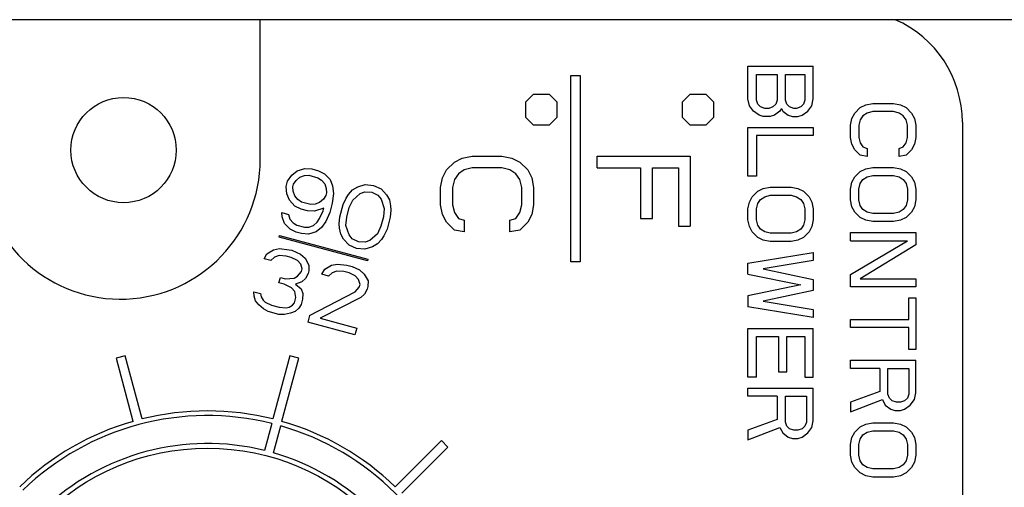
# Model space of a CAD drawing. Extents: x 4.1 to 87.9, y 1.7 to 56.9.
# Tile 13 of 17: x 53.2 to 54.2, y 21.6 to 22.1. Entities that reach past the tile are written whole.
import ezdxf

# ---------------------------------------------------------------- set-up
doc = ezdxf.new("R2010")
doc.units = 0
doc.layers.add('BODY', color=3, linetype='CONTINUOUS')

msp = doc.modelspace()

# ---------------------------------------------------------------- linework, layer by layer
at = {"layer": 'BODY', "linetype": 'CONTINUOUS'}
for p, q in [((54.7275, 22.0915), (48.5975, 22.0915)), ((53.4091, 21.9415), (53.4091, 22.0915)), ((53.9325, 22.0065), (53.9325, 22.0415)), ((53.9325, 22.0415), (54.0025, 22.0415)), ((54.0025, 22.0065), (54.0025, 22.0415)), ((53.7425, 21.8315), (53.7425, 22.0315)), ((53.7425, 22.0315), (53.7525, 22.0315)), ((53.7525, 22.0315), (53.7525, 21.8315)), ((53.9415, 22.0328), (53.9638, 22.0328)), ((53.9415, 22.0051), (53.9415, 22.0328)), ((53.9638, 22.0328), (53.9638, 22.0051)), ((53.9727, 22.0051), (53.9727, 22.0328)), ((53.9727, 22.0328), (53.9936, 22.0328)), ((53.9936, 22.0328), (53.9936, 22.0051)), ((53.6942, 22.0032), (53.7025, 22.0115)), ((53.7025, 22.0115), (53.7192, 22.0115)), ((53.7192, 22.0115), (53.7275, 22.0032)), ((53.8622, 22.0032), (53.8705, 22.0115)), ((53.8705, 22.0115), (53.8872, 22.0115)), ((53.8872, 22.0115), (53.8955, 22.0032)), ((53.6942, 21.9865), (53.6942, 22.0032)), ((53.7275, 22.0032), (53.7275, 21.9865)), ((53.8622, 21.9865), (53.8622, 22.0032)), ((53.8955, 22.0032), (53.8955, 21.9865)), ((53.934, 21.9992), (53.9325, 22.0065)), ((53.9385, 21.9934), (53.934, 21.9992)), ((53.9429, 22.0007), (53.9415, 22.0051)), ((53.9459, 21.9978), (53.9429, 22.0007)), ((53.9504, 21.9963), (53.9459, 21.9978)), ((53.9549, 21.9963), (53.9504, 21.9963)), ((53.9593, 21.9978), (53.9549, 21.9963)), ((53.9623, 22.0007), (53.9593, 21.9978)), ((53.9638, 22.0051), (53.9623, 22.0007)), ((53.9683, 21.9963), (53.9668, 21.9934)), ((53.9683, 21.9963), (53.9698, 21.9934)), ((53.9742, 22.0007), (53.9727, 22.0051)), ((53.9772, 21.9978), (53.9742, 22.0007)), ((53.9817, 21.9963), (53.9772, 21.9978)), ((53.9847, 21.9963), (53.9817, 21.9963)), ((53.9891, 21.9978), (53.9847, 21.9963)), ((53.9921, 22.0007), (53.9891, 21.9978)), ((53.9936, 22.0051), (53.9921, 22.0007)), ((53.9966, 21.9934), (54.001, 21.9992)), ((54.001, 21.9992), (54.0025, 22.0065)), ((54.047, 21.9913), (54.0529, 21.9972)), ((54.0529, 21.9972), (54.0589, 22.0001)), ((54.0589, 22.0001), (54.0664, 22.0015)), ((54.0664, 22.0015), (54.0887, 22.0015)), ((54.0887, 22.0015), (54.0961, 22.0001)), ((54.0961, 22.0001), (54.1021, 21.9972)), ((54.1021, 21.9972), (54.1081, 21.9913)), ((53.7025, 21.9782), (53.6942, 21.9865)), ((53.7275, 21.9865), (53.7192, 21.9782)), ((53.8705, 21.9782), (53.8622, 21.9865)), ((53.8955, 21.9865), (53.8872, 21.9782)), ((53.9444, 21.989), (53.9385, 21.9934)), ((53.9489, 21.9876), (53.9444, 21.989)), ((53.9564, 21.9876), (53.9489, 21.9876)), ((53.9608, 21.989), (53.9564, 21.9876)), ((53.9668, 21.9934), (53.9608, 21.989)), ((53.9698, 21.9934), (53.9757, 21.989)), ((53.9757, 21.989), (53.9802, 21.9876)), ((53.9802, 21.9876), (53.9861, 21.9876)), ((53.9861, 21.9876), (53.9906, 21.989)), ((53.9906, 21.989), (53.9966, 21.9934)), ((54.044, 21.9855), (54.047, 21.9913)), ((54.0559, 21.9884), (54.0529, 21.984)), ((54.0604, 21.9913), (54.0559, 21.9884)), ((54.0664, 21.9928), (54.0604, 21.9913)), ((54.0887, 21.9928), (54.0664, 21.9928)), ((54.0947, 21.9913), (54.0887, 21.9928)), ((54.0991, 21.9884), (54.0947, 21.9913)), ((54.1021, 21.984), (54.0991, 21.9884)), ((54.1081, 21.9913), (54.111, 21.9855)), ((53.7192, 21.9782), (53.7025, 21.9782)), ((53.8872, 21.9782), (53.8705, 21.9782)), ((53.9325, 21.9234), (53.9325, 21.9759)), ((53.9325, 21.9759), (54.0025, 21.9759)), ((54.0025, 21.9759), (54.0025, 21.9672)), ((54.0425, 21.9782), (54.044, 21.9855)), ((54.0425, 21.9651), (54.0425, 21.9782)), ((54.0529, 21.984), (54.0515, 21.9782)), ((54.0515, 21.9782), (54.0515, 21.9651)), ((54.1036, 21.9782), (54.1021, 21.984)), ((54.1036, 21.9651), (54.1036, 21.9782)), ((54.111, 21.9855), (54.1125, 21.9782)), ((54.1125, 21.9782), (54.1125, 21.9651)), ((54.1625, 21.9815), (54.1625, 20.7815)), ((53.9415, 21.9672), (53.9415, 21.9234)), ((54.0025, 21.9672), (53.9415, 21.9672)), ((54.044, 21.9578), (54.0425, 21.9651)), ((54.0515, 21.9651), (54.0529, 21.9592)), ((54.1021, 21.9592), (54.1036, 21.9651)), ((54.1125, 21.9651), (54.111, 21.9578)), ((54.047, 21.9519), (54.044, 21.9578)), ((54.0529, 21.9592), (54.0559, 21.9549)), ((54.0559, 21.9549), (54.0604, 21.9534)), ((54.0947, 21.9534), (54.0991, 21.9549)), ((54.0991, 21.9549), (54.1021, 21.9592)), ((54.111, 21.9578), (54.1081, 21.9519)), ((53.6259, 21.9428), (53.6366, 21.9449)), ((53.6366, 21.9449), (53.6685, 21.9449)), ((53.6685, 21.9449), (53.6791, 21.9428)), ((53.7705, 21.9449), (53.8705, 21.9449)), ((53.7705, 21.9324), (53.7705, 21.9449)), ((53.8705, 21.9449), (53.8705, 21.8699)), ((54.0529, 21.9461), (54.047, 21.9519)), ((54.0604, 21.9447), (54.0529, 21.9461)), ((54.0604, 21.9534), (54.0604, 21.9447)), ((54.0947, 21.9447), (54.0947, 21.9534)), ((54.1021, 21.9461), (54.0947, 21.9447)), ((54.1081, 21.9519), (54.1021, 21.9461)), ((53.6089, 21.9303), (53.6174, 21.9386)), ((53.6174, 21.9386), (53.6259, 21.9428)), ((53.6791, 21.9428), (53.6876, 21.9386)), ((53.6876, 21.9386), (53.6961, 21.9303)), ((54.0589, 21.9315), (54.0664, 21.933)), ((54.0664, 21.933), (54.0887, 21.933)), ((54.0887, 21.933), (54.0961, 21.9315)), ((53.4384, 21.9182), (53.4431, 21.9247)), ((53.4431, 21.9247), (53.4489, 21.9293)), ((53.4476, 21.9188), (53.4516, 21.9224)), ((53.4489, 21.9293), (53.4571, 21.9317)), ((53.4516, 21.9224), (53.4566, 21.9242)), ((53.4566, 21.9242), (53.4612, 21.9245)), ((53.4571, 21.9317), (53.4645, 21.9313)), ((53.4612, 21.9245), (53.471, 21.9218)), ((53.4645, 21.9313), (53.4715, 21.9294)), ((53.4715, 21.9294), (53.4782, 21.9261)), ((53.4782, 21.9261), (53.4841, 21.9199)), ((53.6047, 21.9219), (53.6089, 21.9303)), ((53.6217, 21.9261), (53.6174, 21.9199)), ((53.6281, 21.9303), (53.6217, 21.9261)), ((53.6366, 21.9324), (53.6281, 21.9303)), ((53.6685, 21.9324), (53.6366, 21.9324)), ((53.677, 21.9303), (53.6685, 21.9324)), ((53.6834, 21.9261), (53.677, 21.9303)), ((53.6876, 21.9199), (53.6834, 21.9261)), ((53.6961, 21.9303), (53.7004, 21.9219)), ((53.7705, 21.9324), (53.8173, 21.9324)), ((53.8173, 21.9324), (53.8173, 21.8782)), ((53.8301, 21.9324), (53.8578, 21.9324)), ((53.8301, 21.8782), (53.8301, 21.9324)), ((53.8578, 21.9324), (53.8578, 21.8699)), ((53.9415, 21.9234), (53.9325, 21.9234)), ((54.044, 21.9169), (54.047, 21.9228)), ((54.047, 21.9228), (54.0529, 21.9286)), ((54.0529, 21.9286), (54.0589, 21.9315)), ((54.0559, 21.9199), (54.0604, 21.9228)), ((54.0604, 21.9228), (54.0664, 21.9242)), ((54.0664, 21.9242), (54.0887, 21.9242)), ((54.0887, 21.9242), (54.0947, 21.9228)), ((54.0947, 21.9228), (54.0991, 21.9199)), ((54.0961, 21.9315), (54.1021, 21.9286)), ((54.1021, 21.9286), (54.1081, 21.9228)), ((54.1081, 21.9228), (54.111, 21.9169)), ((53.4368, 21.9125), (53.4384, 21.9182)), ((53.4377, 21.9045), (53.4368, 21.9125)), ((53.4442, 21.912), (53.445, 21.9149)), ((53.4445, 21.9073), (53.4442, 21.912)), ((53.445, 21.9149), (53.4476, 21.9188)), ((53.471, 21.9218), (53.4749, 21.9192)), ((53.4749, 21.9192), (53.4783, 21.9152)), ((53.4783, 21.9152), (53.48, 21.9102)), ((53.4841, 21.9199), (53.4868, 21.913)), ((53.4868, 21.913), (53.4877, 21.905)), ((53.5083, 21.9088), (53.5137, 21.9119)), ((53.5137, 21.9119), (53.5219, 21.9144)), ((53.5219, 21.9144), (53.5307, 21.9135)), ((53.5307, 21.9135), (53.5388, 21.9098)), ((53.6025, 21.9115), (53.6047, 21.9219)), ((53.6174, 21.9199), (53.6153, 21.9115)), ((53.6898, 21.9115), (53.6876, 21.9199)), ((53.7004, 21.9219), (53.7025, 21.9115)), ((53.9489, 21.9103), (53.9564, 21.9117)), ((53.9564, 21.9117), (53.9787, 21.9117)), ((53.9787, 21.9117), (53.9861, 21.9103)), ((54.0425, 21.9097), (54.044, 21.9169)), ((54.0515, 21.9097), (54.0529, 21.9155)), ((54.0529, 21.9155), (54.0559, 21.9199)), ((54.0991, 21.9199), (54.1021, 21.9155)), ((54.1021, 21.9155), (54.1036, 21.9097)), ((54.111, 21.9169), (54.1125, 21.9097)), ((53.4404, 21.8976), (53.4377, 21.9045)), ((53.4462, 21.9023), (53.4445, 21.9073)), ((53.4496, 21.8983), (53.4462, 21.9023)), ((53.4795, 21.9026), (53.4769, 21.8987)), ((53.4802, 21.9055), (53.4795, 21.9026)), ((53.48, 21.9102), (53.4802, 21.9055)), ((53.4877, 21.905), (53.4864, 21.8946)), ((53.5014, 21.8998), (53.5039, 21.9038)), ((53.5039, 21.9038), (53.5083, 21.9088)), ((53.5084, 21.8979), (53.5164, 21.905)), ((53.5164, 21.905), (53.5214, 21.9068)), ((53.5214, 21.9068), (53.5288, 21.9063)), ((53.5288, 21.9063), (53.5354, 21.903)), ((53.5354, 21.903), (53.5389, 21.899)), ((53.5388, 21.9098), (53.5447, 21.9036)), ((53.5447, 21.9036), (53.5477, 21.8982)), ((53.6025, 21.8928), (53.6025, 21.9115)), ((53.6153, 21.9115), (53.6153, 21.8928)), ((53.6898, 21.8928), (53.6898, 21.9115)), ((53.7025, 21.9115), (53.7025, 21.8928)), ((53.934, 21.8957), (53.937, 21.9015)), ((53.937, 21.9015), (53.9429, 21.9074)), ((53.9429, 21.9074), (53.9489, 21.9103)), ((53.9459, 21.8986), (53.9504, 21.9015)), ((53.9504, 21.9015), (53.9564, 21.903)), ((53.9564, 21.903), (53.9787, 21.903)), ((53.9787, 21.903), (53.9847, 21.9015)), ((53.9847, 21.9015), (53.9891, 21.8986)), ((53.9861, 21.9103), (53.9921, 21.9074)), ((53.9921, 21.9074), (53.9981, 21.9015)), ((53.9981, 21.9015), (54.001, 21.8957)), ((54.0425, 21.898), (54.0425, 21.9097)), ((54.0515, 21.898), (54.0515, 21.9097)), ((54.1036, 21.9097), (54.1036, 21.898)), ((54.1125, 21.9097), (54.1125, 21.898)), ((53.4463, 21.8914), (53.4404, 21.8976)), ((53.4529, 21.8881), (53.4463, 21.8914)), ((53.4535, 21.8957), (53.4496, 21.8983)), ((53.4633, 21.893), (53.4535, 21.8957)), ((53.4679, 21.8934), (53.4633, 21.893)), ((53.4729, 21.8951), (53.4679, 21.8934)), ((53.4769, 21.8987), (53.4729, 21.8951)), ((53.4864, 21.8946), (53.4837, 21.8845)), ((53.4946, 21.88), (53.498, 21.893)), ((53.498, 21.893), (53.5014, 21.8998)), ((53.5047, 21.8897), (53.5084, 21.8979)), ((53.5389, 21.899), (53.5422, 21.8889)), ((53.5477, 21.8982), (53.549, 21.8917)), ((53.549, 21.8917), (53.5493, 21.887)), ((53.6047, 21.8824), (53.6025, 21.8928)), ((53.6153, 21.8928), (53.6174, 21.8844)), ((53.6876, 21.8844), (53.6898, 21.8928)), ((53.7025, 21.8928), (53.7004, 21.8824)), ((53.9325, 21.8884), (53.934, 21.8957)), ((53.9415, 21.8884), (53.9429, 21.8942)), ((53.9429, 21.8942), (53.9459, 21.8986)), ((53.9891, 21.8986), (53.9921, 21.8942)), ((53.9921, 21.8942), (53.9936, 21.8884)), ((54.001, 21.8957), (54.0025, 21.8884)), ((54.044, 21.8907), (54.0425, 21.898)), ((54.047, 21.8849), (54.044, 21.8907)), ((54.0529, 21.8922), (54.0515, 21.898)), ((54.0559, 21.8878), (54.0529, 21.8922)), ((54.1021, 21.8922), (54.0991, 21.8878)), ((54.1036, 21.898), (54.1021, 21.8922)), ((54.111, 21.8907), (54.1081, 21.8849)), ((54.1125, 21.898), (54.111, 21.8907)), ((53.4326, 21.8797), (53.4323, 21.8844)), ((53.4323, 21.8844), (53.4394, 21.8825)), ((53.4394, 21.8825), (53.441, 21.8774)), ((53.46, 21.8862), (53.4529, 21.8881)), ((53.4674, 21.8858), (53.46, 21.8862)), ((53.4774, 21.8893), (53.4674, 21.8858)), ((53.4729, 21.8781), (53.4766, 21.8864)), ((53.4766, 21.8864), (53.4774, 21.8893)), ((53.4837, 21.8845), (53.4796, 21.8748)), ((53.494, 21.8725), (53.4946, 21.88)), ((53.502, 21.8796), (53.5047, 21.8897)), ((53.5422, 21.8889), (53.5413, 21.8799)), ((53.5493, 21.887), (53.5487, 21.8794)), ((53.6089, 21.874), (53.6047, 21.8824)), ((53.6174, 21.8844), (53.6217, 21.8782)), ((53.6834, 21.8782), (53.6876, 21.8844)), ((53.7004, 21.8824), (53.6961, 21.874)), ((53.9325, 21.8767), (53.9325, 21.8884)), ((53.9415, 21.8767), (53.9415, 21.8884)), ((53.9936, 21.8884), (53.9936, 21.8767)), ((54.0025, 21.8884), (54.0025, 21.8767)), ((54.0529, 21.879), (54.047, 21.8849)), ((54.0604, 21.8849), (54.0559, 21.8878)), ((54.0664, 21.8834), (54.0604, 21.8849)), ((54.0887, 21.8834), (54.0664, 21.8834)), ((54.0947, 21.8849), (54.0887, 21.8834)), ((54.0991, 21.8878), (54.0947, 21.8849)), ((54.1081, 21.8849), (54.1021, 21.879)), ((53.4352, 21.8728), (53.4326, 21.8797)), ((53.4411, 21.8666), (53.4352, 21.8728)), ((53.441, 21.8774), (53.4445, 21.8734)), ((53.4445, 21.8734), (53.4483, 21.8709)), ((53.4483, 21.8709), (53.4568, 21.8686)), ((53.4614, 21.8689), (53.4664, 21.8706)), ((53.4664, 21.8706), (53.4703, 21.8742)), ((53.4703, 21.8742), (53.4729, 21.8781)), ((53.4796, 21.8748), (53.4748, 21.8684)), ((53.4943, 21.8678), (53.494, 21.8725)), ((53.5011, 21.8706), (53.502, 21.8796)), ((53.5044, 21.8605), (53.5011, 21.8706)), ((53.5386, 21.8698), (53.5349, 21.8615)), ((53.5413, 21.8799), (53.5386, 21.8698)), ((53.5487, 21.8794), (53.5453, 21.8665)), ((53.6174, 21.8657), (53.6089, 21.874)), ((53.6217, 21.8782), (53.6281, 21.8761)), ((53.6281, 21.8761), (53.6281, 21.8636)), ((53.677, 21.8761), (53.6834, 21.8782)), ((53.677, 21.8636), (53.677, 21.8761)), ((53.6961, 21.874), (53.6876, 21.8657)), ((53.8173, 21.8782), (53.8301, 21.8782)), ((53.8578, 21.8699), (53.8705, 21.8699)), ((53.934, 21.8694), (53.9325, 21.8767)), ((53.9429, 21.8709), (53.9415, 21.8767)), ((53.9459, 21.8665), (53.9429, 21.8709)), ((53.9921, 21.8709), (53.9891, 21.8665)), ((53.9936, 21.8767), (53.9921, 21.8709)), ((54.0025, 21.8767), (54.001, 21.8694)), ((54.0589, 21.8761), (54.0529, 21.879)), ((54.0664, 21.8747), (54.0589, 21.8761)), ((54.0887, 21.8747), (54.0664, 21.8747)), ((54.0961, 21.8761), (54.0887, 21.8747)), ((54.1021, 21.879), (54.0961, 21.8761)), ((53.4294, 21.8579), (53.4299, 21.8598)), ((53.4299, 21.8598), (53.5246, 21.8344)), ((53.4478, 21.8633), (53.4411, 21.8666)), ((53.4534, 21.8618), (53.4478, 21.8633)), ((53.4609, 21.8613), (53.4534, 21.8618)), ((53.4568, 21.8686), (53.4614, 21.8689)), ((53.4691, 21.8638), (53.4609, 21.8613)), ((53.4748, 21.8684), (53.4691, 21.8638)), ((53.4956, 21.8613), (53.4943, 21.8678)), ((53.4986, 21.8558), (53.4956, 21.8613)), ((53.5079, 21.8564), (53.5044, 21.8605)), ((53.5349, 21.8615), (53.5269, 21.8544)), ((53.5419, 21.8596), (53.5394, 21.8557)), ((53.5453, 21.8665), (53.5419, 21.8596)), ((53.6281, 21.8636), (53.6174, 21.8657)), ((53.6876, 21.8657), (53.677, 21.8636)), ((53.937, 21.8636), (53.934, 21.8694)), ((53.9429, 21.8578), (53.937, 21.8636)), ((53.9504, 21.8636), (53.9459, 21.8665)), ((53.9564, 21.8622), (53.9504, 21.8636)), ((53.9787, 21.8622), (53.9564, 21.8622)), ((53.9847, 21.8636), (53.9787, 21.8622)), ((53.9891, 21.8665), (53.9847, 21.8636)), ((53.9981, 21.8636), (53.9921, 21.8578)), ((54.001, 21.8694), (53.9981, 21.8636)), ((54.0425, 21.8542), (54.0425, 21.863)), ((54.0425, 21.863), (54.1125, 21.863)), ((54.1125, 21.863), (54.1125, 21.8499)), ((53.5241, 21.8325), (53.4294, 21.8579)), ((53.5045, 21.8496), (53.4986, 21.8558)), ((53.5126, 21.8459), (53.5045, 21.8496)), ((53.5145, 21.8531), (53.5079, 21.8564)), ((53.5219, 21.8527), (53.5145, 21.8531)), ((53.5269, 21.8544), (53.5219, 21.8527)), ((53.535, 21.8507), (53.5296, 21.8475)), ((53.5394, 21.8557), (53.535, 21.8507)), ((53.9489, 21.8549), (53.9429, 21.8578)), ((53.9564, 21.8534), (53.9489, 21.8549)), ((53.9787, 21.8534), (53.9564, 21.8534)), ((53.9861, 21.8549), (53.9787, 21.8534)), ((53.9921, 21.8578), (53.9861, 21.8549)), ((54.0425, 21.8178), (54.1036, 21.8542)), ((54.0425, 21.8542), (54.1036, 21.8542)), ((54.1125, 21.8499), (54.0529, 21.8134)), ((53.4134, 21.8348), (53.4163, 21.8402)), ((53.4163, 21.8402), (53.4235, 21.8445)), ((53.4235, 21.8445), (53.4299, 21.8458)), ((53.4294, 21.8383), (53.4244, 21.8365)), ((53.4368, 21.8378), (53.4294, 21.8383)), ((53.4299, 21.8458), (53.4402, 21.8446)), ((53.4425, 21.8363), (53.4368, 21.8378)), ((53.4402, 21.8446), (53.443, 21.8439)), ((53.443, 21.8439), (53.4525, 21.8398)), ((53.4525, 21.8398), (53.4573, 21.8354)), ((53.5214, 21.8451), (53.5126, 21.8459)), ((53.5296, 21.8475), (53.5214, 21.8451)), ((53.9325, 21.8301), (54.0025, 21.8417)), ((54.0025, 21.8417), (54.0025, 21.833)), ((53.4204, 21.833), (53.4134, 21.8348)), ((53.4244, 21.8365), (53.4204, 21.833)), ((53.4491, 21.833), (53.4425, 21.8363)), ((53.4526, 21.829), (53.4491, 21.833)), ((53.4542, 21.8239), (53.4526, 21.829)), ((53.4573, 21.8354), (53.4614, 21.8281)), ((53.4614, 21.8281), (53.4613, 21.822)), ((53.4783, 21.8236), (53.4855, 21.8279)), ((53.4855, 21.8279), (53.4919, 21.8292)), ((53.4919, 21.8292), (53.5021, 21.828)), ((53.5021, 21.828), (53.5078, 21.8265)), ((53.5246, 21.8344), (53.5241, 21.8325)), ((53.7525, 21.8315), (53.7425, 21.8315)), ((53.9325, 21.8184), (53.9325, 21.8301)), ((54.0025, 21.833), (53.9489, 21.8242)), ((53.4491, 21.816), (53.4535, 21.821)), ((53.4535, 21.821), (53.4542, 21.8239)), ((53.4605, 21.8191), (53.4576, 21.8138)), ((53.4613, 21.822), (53.4605, 21.8191)), ((53.4754, 21.8182), (53.4783, 21.8236)), ((53.4824, 21.8163), (53.4754, 21.8182)), ((53.4864, 21.8199), (53.4824, 21.8163)), ((53.4914, 21.8216), (53.4864, 21.8199)), ((53.4988, 21.8212), (53.4914, 21.8216)), ((53.5044, 21.8197), (53.4988, 21.8212)), ((53.5111, 21.8164), (53.5044, 21.8197)), ((53.5078, 21.8265), (53.5158, 21.8228)), ((53.5158, 21.8228), (53.5207, 21.8184)), ((53.5207, 21.8184), (53.5248, 21.8112)), ((53.9325, 21.8184), (53.9891, 21.8067)), ((53.9489, 21.8242), (54.0025, 21.8126)), ((54.0425, 21.8047), (54.0425, 21.8178)), ((53.4291, 21.809), (53.4307, 21.8148)), ((53.4347, 21.8075), (53.4291, 21.809)), ((53.4307, 21.8148), (53.4363, 21.8133)), ((53.4428, 21.8038), (53.4347, 21.8075)), ((53.4363, 21.8133), (53.4455, 21.8139)), ((53.4455, 21.8139), (53.4491, 21.816)), ((53.4536, 21.8102), (53.4468, 21.8074)), ((53.4468, 21.8074), (53.4531, 21.8026)), ((53.4576, 21.8138), (53.4536, 21.8102)), ((53.5146, 21.8124), (53.5111, 21.8164)), ((53.5162, 21.8073), (53.5146, 21.8124)), ((53.5154, 21.8044), (53.5162, 21.8073)), ((53.5248, 21.8112), (53.5247, 21.805)), ((53.9891, 21.8067), (53.9325, 21.7951)), ((54.0025, 21.8126), (54.0025, 21.8009)), ((54.0529, 21.8134), (54.1125, 21.8134)), ((54.1125, 21.8134), (54.1125, 21.8047)), ((53.4026, 21.7946), (53.4023, 21.7993)), ((53.4023, 21.7993), (53.4094, 21.7974)), ((53.4094, 21.7974), (53.41, 21.7941)), ((53.4463, 21.7998), (53.4428, 21.8038)), ((53.4475, 21.7933), (53.4463, 21.7998)), ((53.4531, 21.8026), (53.4547, 21.7975)), ((53.4547, 21.7975), (53.4546, 21.7914)), ((53.462, 21.774), (53.5111, 21.7994)), ((53.5111, 21.7994), (53.5154, 21.8044)), ((53.5209, 21.7968), (53.517, 21.7932)), ((53.5239, 21.8021), (53.5209, 21.7968)), ((53.5247, 21.805), (53.5239, 21.8021)), ((54.0025, 21.8009), (53.9489, 21.7892)), ((54.1125, 21.8047), (54.0425, 21.8047)), ((53.4042, 21.7895), (53.4026, 21.7946)), ((53.4077, 21.7855), (53.4042, 21.7895)), ((53.4126, 21.7811), (53.4077, 21.7855)), ((53.41, 21.7941), (53.4121, 21.7905)), ((53.4121, 21.7905), (53.4145, 21.7883)), ((53.4145, 21.7883), (53.4212, 21.785)), ((53.4212, 21.785), (53.4296, 21.7827)), ((53.4402, 21.7829), (53.4438, 21.785)), ((53.4438, 21.785), (53.446, 21.7875)), ((53.446, 21.7875), (53.4475, 21.7933)), ((53.453, 21.7857), (53.4505, 21.7817)), ((53.4546, 21.7914), (53.453, 21.7857)), ((53.517, 21.7932), (53.4733, 21.771)), ((53.9325, 21.7951), (53.9325, 21.7834)), ((53.9489, 21.7892), (54.0025, 21.7805)), ((54.1051, 21.7697), (54.1051, 21.793)), ((54.1051, 21.793), (54.1125, 21.793)), ((54.1125, 21.793), (54.1125, 21.7376)), ((53.4178, 21.7781), (53.4126, 21.7811)), ((53.4291, 21.7751), (53.4178, 21.7781)), ((53.4351, 21.7751), (53.4291, 21.7751)), ((53.4296, 21.7827), (53.437, 21.7822)), ((53.4415, 21.7764), (53.4351, 21.7751)), ((53.437, 21.7822), (53.4402, 21.7829)), ((53.4465, 21.7782), (53.4415, 21.7764)), ((53.4505, 21.7817), (53.4465, 21.7782)), ((54.0025, 21.7717), (53.9325, 21.7834)), ((54.0025, 21.7805), (54.0025, 21.7717)), ((53.462, 21.774), (53.4601, 21.7668)), ((53.5108, 21.7532), (53.4601, 21.7668)), ((53.4733, 21.771), (53.5127, 21.7604)), ((54.0425, 21.7609), (54.0425, 21.7697)), ((54.0425, 21.7697), (54.1051, 21.7697)), ((53.5127, 21.7604), (53.5108, 21.7532)), ((53.9325, 21.7076), (53.9325, 21.7601)), ((53.9325, 21.7601), (54.0025, 21.7601)), ((54.0025, 21.7076), (54.0025, 21.7601)), ((54.1051, 21.7609), (54.0425, 21.7609)), ((54.1051, 21.7376), (54.1051, 21.7609)), ((53.9415, 21.7513), (53.9653, 21.7513)), ((53.9415, 21.7076), (53.9415, 21.7513)), ((53.9653, 21.7513), (53.9653, 21.7134)), ((53.9742, 21.7513), (53.9936, 21.7513)), ((53.9742, 21.7134), (53.9742, 21.7513)), ((53.9936, 21.7513), (53.9936, 21.7076)), ((54.1125, 21.7376), (54.1051, 21.7376)), ((53.2642, 21.7306), (53.2545, 21.728)), ((53.2545, 21.728), (53.2726, 21.6603)), ((53.2823, 21.6629), (53.2642, 21.7306)), ((53.4409, 21.7306), (53.4227, 21.6629)), ((53.4324, 21.6603), (53.4505, 21.728)), ((53.4505, 21.728), (53.4409, 21.7306)), ((54.0425, 21.7172), (54.0425, 21.7259)), ((54.0425, 21.7259), (54.1125, 21.7259)), ((54.1125, 21.6909), (54.1125, 21.7259)), ((53.9653, 21.7134), (53.9742, 21.7134)), ((54.0738, 21.7172), (54.0425, 21.7172)), ((54.0738, 21.7172), (54.0738, 21.6924)), ((54.0827, 21.7172), (54.1051, 21.7172)), ((54.0827, 21.6894), (54.0827, 21.7172)), ((54.1051, 21.7172), (54.1051, 21.6894)), ((53.9415, 21.7076), (53.9325, 21.7076)), ((53.9936, 21.7076), (54.0025, 21.7076)), ((53.9325, 21.6872), (53.9325, 21.6959)), ((53.9325, 21.6959), (54.0025, 21.6959)), ((54.0025, 21.6609), (54.0025, 21.6959)), ((54.0738, 21.6924), (54.0425, 21.6807)), ((54.111, 21.6836), (54.1125, 21.6909)), ((53.9638, 21.6872), (53.9325, 21.6872)), ((53.9638, 21.6872), (53.9638, 21.6624)), ((53.9727, 21.6872), (53.9951, 21.6872)), ((53.9727, 21.6594), (53.9727, 21.6872)), ((53.9951, 21.6872), (53.9951, 21.6594)), ((54.0425, 21.6705), (54.0768, 21.6836)), ((54.0425, 21.6807), (54.0425, 21.6705)), ((54.0768, 21.6836), (54.0798, 21.6778)), ((54.0842, 21.6851), (54.0827, 21.6894)), ((54.0872, 21.6822), (54.0842, 21.6851)), ((54.0917, 21.6807), (54.0872, 21.6822)), ((54.0961, 21.6807), (54.0917, 21.6807)), ((54.1006, 21.6822), (54.0961, 21.6807)), ((54.1036, 21.6851), (54.1006, 21.6822)), ((54.1051, 21.6894), (54.1036, 21.6851)), ((54.1066, 21.6778), (54.111, 21.6836)), ((54.0798, 21.6778), (54.0857, 21.6734)), ((54.0857, 21.6734), (54.0902, 21.6719)), ((54.0902, 21.6719), (54.0961, 21.6719)), ((54.0961, 21.6719), (54.1006, 21.6734)), ((54.1006, 21.6734), (54.1066, 21.6778)), ((53.9638, 21.6624), (53.9325, 21.6507)), ((53.9742, 21.6551), (53.9727, 21.6594)), ((53.9951, 21.6594), (53.9936, 21.6551)), ((54.001, 21.6536), (54.0025, 21.6609)), ((54.0589, 21.6574), (54.0664, 21.6588)), ((54.0664, 21.6588), (54.0887, 21.6588)), ((54.0887, 21.6588), (54.0961, 21.6574)), ((53.4214, 21.6581), (53.4137, 21.6291)), ((53.4233, 21.6265), (53.4311, 21.6555)), ((53.9325, 21.6405), (53.9668, 21.6536)), ((53.9325, 21.6507), (53.9325, 21.6405)), ((53.9668, 21.6536), (53.9698, 21.6478)), ((53.9698, 21.6478), (53.9757, 21.6434)), ((53.9772, 21.6522), (53.9742, 21.6551)), ((53.9817, 21.6507), (53.9772, 21.6522)), ((53.9861, 21.6507), (53.9817, 21.6507)), ((53.9906, 21.6522), (53.9861, 21.6507)), ((53.9936, 21.6551), (53.9906, 21.6522)), ((53.9906, 21.6434), (53.9966, 21.6478)), ((53.9966, 21.6478), (54.001, 21.6536)), ((54.044, 21.6428), (54.047, 21.6486)), ((54.047, 21.6486), (54.0529, 21.6544)), ((54.0529, 21.6544), (54.0589, 21.6574)), ((54.0559, 21.6457), (54.0604, 21.6486)), ((54.0604, 21.6486), (54.0664, 21.6501)), ((54.0664, 21.6501), (54.0887, 21.6501)), ((54.0887, 21.6501), (54.0947, 21.6486)), ((54.0947, 21.6486), (54.0991, 21.6457)), ((54.0961, 21.6574), (54.1021, 21.6544)), ((54.1021, 21.6544), (54.1081, 21.6486)), ((54.1081, 21.6486), (54.111, 21.6428)), ((53.6035, 21.6396), (53.554, 21.5901)), ((53.6106, 21.6325), (53.6035, 21.6396)), ((53.9757, 21.6434), (53.9802, 21.6419)), ((53.9802, 21.6419), (53.9861, 21.6419)), ((53.9861, 21.6419), (53.9906, 21.6434)), ((54.0425, 21.6355), (54.044, 21.6428)), ((54.0515, 21.6355), (54.0529, 21.6413)), ((54.0529, 21.6413), (54.0559, 21.6457)), ((54.0991, 21.6457), (54.1021, 21.6413)), ((54.1021, 21.6413), (54.1036, 21.6355)), ((54.111, 21.6428), (54.1125, 21.6355)), ((53.5611, 21.583), (53.6106, 21.6325)), ((54.0425, 21.6238), (54.0425, 21.6355)), ((54.0515, 21.6238), (54.0515, 21.6355)), ((54.1036, 21.6355), (54.1036, 21.6238)), ((54.1125, 21.6355), (54.1125, 21.6238)), ((54.044, 21.6165), (54.0425, 21.6238)), ((54.047, 21.6107), (54.044, 21.6165)), ((54.0529, 21.618), (54.0515, 21.6238)), ((54.0559, 21.6136), (54.0529, 21.618)), ((54.1021, 21.618), (54.0991, 21.6136)), ((54.1036, 21.6238), (54.1021, 21.618)), ((54.111, 21.6165), (54.1081, 21.6107)), ((54.1125, 21.6238), (54.111, 21.6165)), ((54.0529, 21.6049), (54.047, 21.6107)), ((54.0604, 21.6107), (54.0559, 21.6136)), ((54.0664, 21.6092), (54.0604, 21.6107)), ((54.0887, 21.6092), (54.0664, 21.6092)), ((54.0947, 21.6107), (54.0887, 21.6092)), ((54.0991, 21.6136), (54.0947, 21.6107)), ((54.1081, 21.6107), (54.1021, 21.6049)), ((54.0589, 21.6019), (54.0529, 21.6049)), ((54.0664, 21.6005), (54.0589, 21.6019)), ((54.0887, 21.6005), (54.0664, 21.6005)), ((54.0961, 21.6019), (54.0887, 21.6005)), ((54.1021, 21.6049), (54.0961, 21.6019))]:
    msp.add_line(p, q, dxfattribs=at)
for centre, radius in [((53.2625, 21.9515), 0.0565), ((53.3525, 21.3815), 0.25)]:
    msp.add_circle(centre, radius, dxfattribs=at)
for centre, radius, start, end in [((54.0425, 21.9815), 0.12, 0, 66.4435), ((53.2591, 21.9415), 0.15, 184.7937, 0), ((53.3525, 21.3815), 0.29, 75.9879, 104.0121), ((53.3525, 21.3815), 0.29, 105.9879, 134.0121), ((53.3525, 21.3815), 0.285, 76.0052, 133.9948), ((53.3525, 21.3815), 0.29, 45.9879, 74.0121), ((53.3525, 21.3815), 0.285, 16.0052, 73.9948), ((53.3525, 21.3815), 0.255, 76.1235, 133.8765), ((53.3525, 21.3815), 0.255, 16.1235, 73.8765)]:
    msp.add_arc(centre, radius, start, end, dxfattribs=at)

doc.saveas('drawing.dxf')
